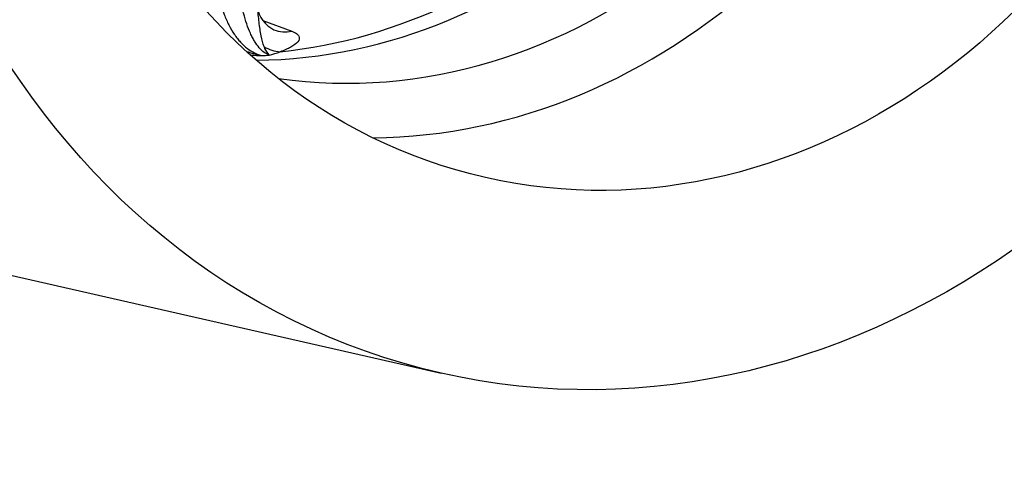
# Model space of a CAD drawing. Header units: millimetres. Extents: x 0 to 1174, y 0 to 830.
# Tile 5 of 15: x 785 to 884, y 149 to 194. Entities that reach past the tile are written whole.
import ezdxf

# ---------------------------------------------------------------- set-up
doc = ezdxf.new("R2010")
doc.units = ezdxf.units.MM
doc.header["$LTSCALE"] = 3.952569
doc.layers.add('CAP180G', color=7, linetype='Continuous')
doc.layers.add('Default', color=7, linetype='Continuous')

# ---------------------------------------------------------------- blocks, each defined once
blk = doc.blocks.new('SE1')
at = {"layer": 'CAP180G', "color": 7, "linetype": 'Continuous'}
for p, q in [((809.473, 193.716), (812.368, 192.631)), ((774.439, 170.392), (827.311, 158.364))]:
    blk.add_line(p, q, dxfattribs=at)
for centre, radius, start, end in [((811.985, 195.572), 3.131, 189.64073, 243.10912), ((810.536, 197.506), 7.405, 249.23613, 261.05202), ((811.533, 191.677), 2.039, 196.94989, 225.05428), ((806.355, 204.265), 14.521, 284.91355, 289.45863), ((812.155, 267.171), 77.03, 267.12195, 267.93823), ((806.953, 237.012), 46.884, 272.97262, 273.83977)]:
    blk.add_arc(centre, radius, start, end, dxfattribs=at)
for centre, major_axis, ratio, start_param, end_param in [((794.403, 258.15), (-19.964, -87.758), 0.856342, 3.141593, 6.283185), ((824.112, 251.391), (-15.505, -68.159), 0.856342, 0.199751, 2.941842), ((812.118, 254.12), (14.38, 63.212), 0.856342, 3.342477, 6.082301), ((821.628, 251.957), (14.411, 63.348), 0.856342, 3.211311, 6.213467), ((809.922, 254.62), (-14.359, -63.119), 0.856342, 0.282383, 0.598676), ((812.005, 196.521), (1.376, 3.756), 0.890911, 3.125282, 3.632314), ((811.167, 194.518), (1.432, -3.735), 0.901844, 5.433441, 5.888183)]:
    blk.add_ellipse(centre, major_axis=major_axis, ratio=ratio, start_param=start_param, end_param=end_param, dxfattribs=at)
for major_axis in [(19.964, 87.758), (-15.505, -68.159)]:
    blk.add_ellipse((847.275, 246.122), major_axis=major_axis, ratio=0.856342, dxfattribs=at)
for points, knots in [([(794.514, 347.53), (793.827, 347.484), (792.257, 347.377), (789.453, 347.072), (786.312, 346.592), (783.156, 345.969), (780.025, 345.208), (776.915, 344.309), (773.831, 343.273), (770.779, 342.102), (767.763, 340.797), (764.789, 339.36), (761.861, 337.795), (758.983, 336.102), (756.162, 334.284), (753.4, 332.345), (750.703, 330.286), (748.075, 328.113), (745.52, 325.827), (743.043, 323.433), (740.648, 320.935), (738.338, 318.336), (736.116, 315.641), (733.988, 312.854), (731.956, 309.98), (730.023, 307.022), (728.193, 303.987), (726.468, 300.879), (724.851, 297.702), (723.345, 294.463), (721.952, 291.165), (720.674, 287.815), (719.513, 284.417), (718.471, 280.977), (717.55, 277.501), (716.752, 273.993), (716.076, 270.46), (715.526, 266.907), (715.101, 263.34), (714.802, 259.764), (714.63, 256.184), (714.585, 252.607), (714.668, 249.039), (714.878, 245.484), (715.216, 241.949), (715.68, 238.439), (716.27, 234.96), (716.985, 231.517), (717.825, 228.117), (718.788, 224.764), (719.872, 221.464), (721.076, 218.223), (722.398, 215.046), (723.836, 211.938), (725.387, 208.905), (727.049, 205.95), (728.82, 203.08), (730.695, 200.298), (732.673, 197.611), (734.749, 195.02), (736.92, 192.532), (739.183, 190.15), (741.533, 187.878), (743.967, 185.719), (746.48, 183.677), (749.069, 181.754), (751.728, 179.954), (754.454, 178.279), (757.242, 176.732), (760.087, 175.315), (762.985, 174.03), (765.936, 172.876), (768.91, 171.867), (771.809, 171.017), (773.533, 170.613), (774.448, 170.401)], [0, 0, 0, 0, 0.008012, 0.021588, 0.035173, 0.048775, 0.062395, 0.076034, 0.089693, 0.103372, 0.117072, 0.130792, 0.144533, 0.158294, 0.172074, 0.185872, 0.199687, 0.213519, 0.227366, 0.241226, 0.2551, 0.268985, 0.28288, 0.296784, 0.310697, 0.324616, 0.338543, 0.352474, 0.366411, 0.380352, 0.394296, 0.408244, 0.422194, 0.436146, 0.450101, 0.464056, 0.478014, 0.491972, 0.50593, 0.519889, 0.533847, 0.547805, 0.561762, 0.575717, 0.58967, 0.60362, 0.617566, 0.631507, 0.645443, 0.659372, 0.673294, 0.687206, 0.701108, 0.714998, 0.728876, 0.742738, 0.756585, 0.770415, 0.784227, 0.798019, 0.811791, 0.825542, 0.839271, 0.852979, 0.866664, 0.880329, 0.893972, 0.907595, 0.9212, 0.934787, 0.94836, 0.961918, 0.975466, 0.989005, 1, 1, 1, 1]), ([(804.978, 196.672), (805.111, 195.839), (805.318, 195.053), (805.734, 193.941), (805.889, 193.588), (806.226, 192.926), (806.408, 192.616), (806.703, 192.182), (806.805, 192.043), (807.014, 191.778), (807.12, 191.653), (807.447, 191.298), (807.673, 191.089), (808.142, 190.728), (808.387, 190.575), (808.88, 190.335), (809.13, 190.247), (809.384, 190.191)], [0, 0, 0, 0, 0.25, 0.25, 0.375, 0.375, 0.5, 0.5, 0.5625, 0.5625, 0.625, 0.625, 0.75, 0.75, 0.875, 0.875, 1, 1, 1, 1]), ([(810.092, 190.234), (809.922, 190.294), (809.754, 190.387), (809.422, 190.637), (809.257, 190.794), (808.94, 191.165), (808.787, 191.378), (808.567, 191.739), (808.495, 191.866), (808.354, 192.135), (808.285, 192.277), (808.086, 192.716), (807.963, 193.03), (807.735, 193.698), (807.63, 194.054), (807.349, 195.174), (807.21, 195.964), (807.119, 196.799)], [0, 0, 0, 0, 0.125, 0.125, 0.25, 0.25, 0.375, 0.375, 0.4375, 0.4375, 0.5, 0.5, 0.625, 0.625, 0.75, 0.75, 1, 1, 1, 1]), ([(809.582, 191.082), (809.467, 191.393), (809.368, 191.764), (809.205, 192.597), (809.142, 193.06), (809.059, 193.784), (809.032, 194.031), (808.974, 194.524), (808.941, 194.77), (808.894, 195.035), (808.889, 195.059), (808.884, 195.083)], [0, 0, 0, 0, 0.25, 0.25, 0.5, 0.5, 0.625, 0.625, 0.75, 0.75, 0.7626887, 0.7626887, 0.7626887, 0.7626887]), ([(812.368, 192.631), (812.562, 192.558), (812.715, 192.48), (812.946, 192.311), (813.025, 192.221), (813.156, 191.946), (813.106, 191.756), (812.806, 191.38), (812.56, 191.2), (811.95, 190.867), (811.585, 190.713), (811.193, 190.574)], [0, 0, 0, 0, 0.125, 0.125, 0.25, 0.25, 0.5, 0.5, 0.75, 0.75, 1, 1, 1, 1])]:
    blk.add_open_spline(points, degree=3, knots=knots, dxfattribs=at)

msp = doc.modelspace()

# ---------------------------------------------------------------- block references
at = {"layer": 'Default'}
msp.add_blockref('SE1', (0, 0), dxfattribs=at)

doc.saveas('drawing.dxf')
